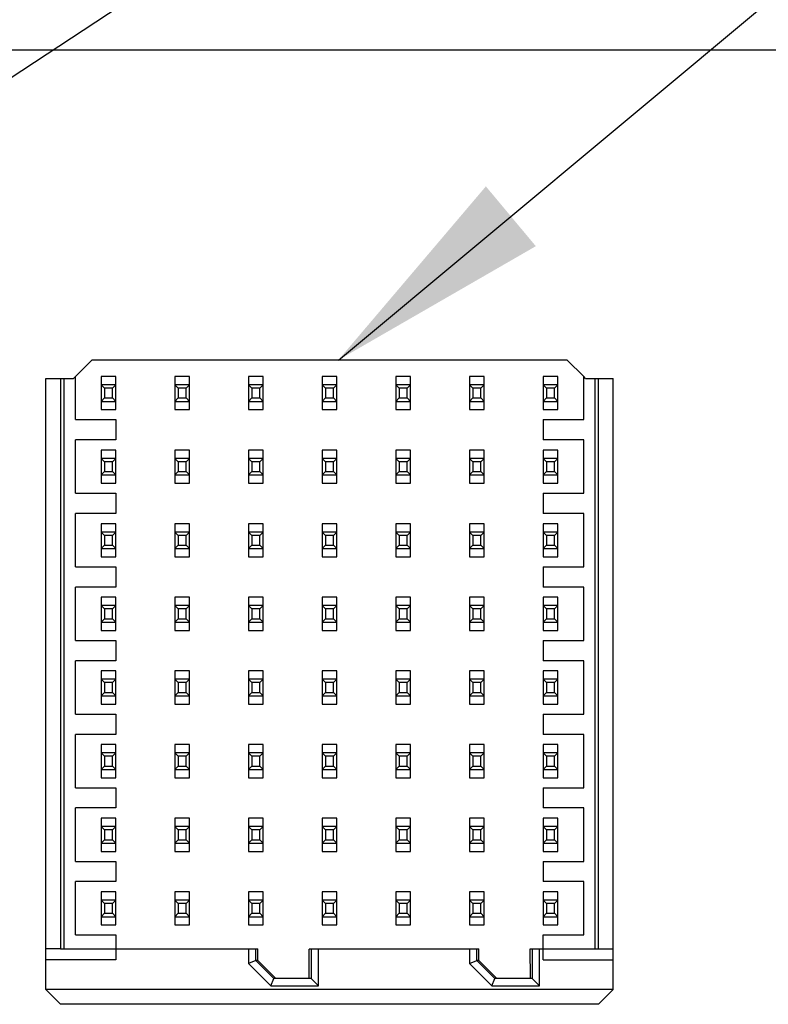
# Model space of a CAD drawing. Header units: inches. Extents: x 0 to 34, y 0 to 22.
# Tile 17 of 59: x 14.951 to 15.551, y 6.079 to 6.869. Entities that reach past the tile are written whole.
import ezdxf

# ---------------------------------------------------------------- set-up
doc = ezdxf.new("R2010")
doc.units = ezdxf.units.IN
doc.header["$LTSCALE"] = 1.87
doc.header["$MEASUREMENT"] = 0
doc.layers.get('0').update_dxf_attribs({"linetype": 'CONTINUOUS'})
doc.layers.add('COSMETIC', color=7, linetype='CONTINUOUS')
doc.layers.add('DETAIL', color=7, linetype='CONTINUOUS')
doc.styles.get("Standard").update_dxf_attribs({"font": 'txt', "width": 0.8})
doc.dimstyles.get("Standard").update_dxf_attribs({"dimtxt": 0.125, "dimasz": 0.18, "dimexe": 0.18, "dimexo": 0.0625, "dimgap": 0.09, "dimtad": 0, "dimtih": 1, "dimtoh": 1, "dimdec": 3, "dimzin": 4, "dimdsep": 46, "dimtxsty": 'STANDARD', "dimblk": '_FILLED', "dimblk1": '_FILLED', "dimblk2": '_FILLED', "dimcen": 0.09, "dimadec": 0, "dimazin": 0, "dimtol": 1, "dimtp": 0.01, "dimtm": 0.01, "dimtfac": 1, "dimtdec": 3, "dimtofl": 0, "dimtmove": 0, "dimatfit": 3, "dimldrblk": '_FILLED', "dimfxl": 1, "dimtolj": 1, "dimtzin": 4, "dimarcsym": 0})

# ---------------------------------------------------------------- blocks, each defined once
blk = doc.blocks.new('_FILLED')
at = {"color": 0, "linetype": 'BYBLOCK'}
blk.add_solid([(0, 0), (-1, 0.1736), (-1, -0.1736)], dxfattribs=at)

msp = doc.modelspace()

# ---------------------------------------------------------------- linework, layer by layer
at = {"color": 7, "linetype": 'CONTINUOUS'}
for p, q in [((15.00931, 6.59562), (14.99455, 6.58086)), ((15.39021, 6.59562), (15.00931, 6.59562)), ((15.40346, 6.58237), (15.39021, 6.59562)), ((14.9724, 6.09059), (14.9724, 6.58086)), ((14.9724, 6.58086), (14.99455, 6.58086)), ((14.98421, 6.58085), (14.98421, 6.12317)), ((14.98716, 6.12319), (14.98716, 6.58086)), ((14.99602, 6.54779), (14.99602, 6.58233)), ((15.01669, 6.58241), (15.01669, 6.55581)), ((15.0285, 6.58241), (15.01669, 6.58241)), ((15.0285, 6.55581), (15.0285, 6.58241)), ((15.07575, 6.58241), (15.07575, 6.55581)), ((15.08756, 6.58241), (15.07575, 6.58241)), ((15.08756, 6.55581), (15.08756, 6.58241)), ((15.1348, 6.58241), (15.1348, 6.55581)), ((15.14661, 6.58241), (15.1348, 6.58241)), ((15.14661, 6.55581), (15.14661, 6.58241)), ((15.19386, 6.58241), (15.19386, 6.55581)), ((15.20567, 6.58241), (15.19386, 6.58241)), ((15.20567, 6.55581), (15.20567, 6.58241)), ((15.25291, 6.58241), (15.25291, 6.55581)), ((15.26472, 6.58241), (15.25291, 6.58241)), ((15.26472, 6.55581), (15.26472, 6.58241)), ((15.31197, 6.58241), (15.31197, 6.55581)), ((15.32378, 6.58241), (15.31197, 6.58241)), ((15.32378, 6.55581), (15.32378, 6.58241)), ((15.37102, 6.58241), (15.37102, 6.55581)), ((15.38283, 6.58241), (15.37102, 6.58241)), ((15.38283, 6.55581), (15.38283, 6.58241)), ((15.4035, 6.54779), (15.4035, 6.58233)), ((15.40498, 6.58086), (15.4035, 6.58233)), ((15.40498, 6.58086), (15.42712, 6.58086)), ((15.41236, 6.58086), (15.41236, 6.12318)), ((15.41531, 6.12318), (15.41531, 6.58086)), ((15.42712, 6.09059), (15.42712, 6.58086)), ((15.01939, 6.57306), (15.01669, 6.57576)), ((15.0285, 6.57576), (15.01669, 6.57576)), ((15.01939, 6.57306), (15.01939, 6.56517)), ((15.02581, 6.57306), (15.01939, 6.57306)), ((15.0285, 6.57576), (15.02581, 6.57306)), ((15.02581, 6.56517), (15.02581, 6.57306)), ((15.07844, 6.57306), (15.07575, 6.57576)), ((15.08756, 6.57576), (15.07575, 6.57576)), ((15.07844, 6.57306), (15.07844, 6.56517)), ((15.08486, 6.57306), (15.07844, 6.57306)), ((15.08756, 6.57576), (15.08486, 6.57306)), ((15.08486, 6.56517), (15.08486, 6.57306)), ((15.1375, 6.57306), (15.1348, 6.57576)), ((15.14661, 6.57576), (15.1348, 6.57576)), ((15.1375, 6.57306), (15.1375, 6.56517)), ((15.14392, 6.57306), (15.1375, 6.57306)), ((15.14661, 6.57576), (15.14392, 6.57306)), ((15.14392, 6.56517), (15.14392, 6.57306)), ((15.19655, 6.57306), (15.19386, 6.57576)), ((15.20567, 6.57576), (15.19386, 6.57576)), ((15.19655, 6.57306), (15.19655, 6.56517)), ((15.20297, 6.57306), (15.19655, 6.57306)), ((15.20567, 6.57576), (15.20297, 6.57306)), ((15.20297, 6.56517), (15.20297, 6.57306)), ((15.25561, 6.57306), (15.25291, 6.57576)), ((15.26472, 6.57576), (15.25291, 6.57576)), ((15.25561, 6.57306), (15.25561, 6.56517)), ((15.26203, 6.57306), (15.25561, 6.57306)), ((15.26472, 6.57576), (15.26203, 6.57306)), ((15.26203, 6.56517), (15.26203, 6.57306)), ((15.31466, 6.57306), (15.31197, 6.57576)), ((15.32378, 6.57576), (15.31197, 6.57576)), ((15.31466, 6.57306), (15.31466, 6.56517)), ((15.32108, 6.57306), (15.31466, 6.57306)), ((15.32378, 6.57576), (15.32108, 6.57306)), ((15.32108, 6.56517), (15.32108, 6.57306)), ((15.37372, 6.57306), (15.37102, 6.57576)), ((15.38283, 6.57576), (15.37102, 6.57576)), ((15.37372, 6.57306), (15.37372, 6.56517)), ((15.38014, 6.57306), (15.37372, 6.57306)), ((15.38283, 6.57576), (15.38014, 6.57306)), ((15.38014, 6.56517), (15.38014, 6.57306)), ((15.01669, 6.56247), (15.01939, 6.56517)), ((15.01939, 6.56517), (15.02581, 6.56517)), ((15.02581, 6.56517), (15.0285, 6.56247)), ((15.07575, 6.56247), (15.07844, 6.56517)), ((15.07844, 6.56517), (15.08486, 6.56517)), ((15.08486, 6.56517), (15.08756, 6.56247)), ((15.1348, 6.56247), (15.1375, 6.56517)), ((15.1375, 6.56517), (15.14392, 6.56517)), ((15.14392, 6.56517), (15.14661, 6.56247)), ((15.19386, 6.56247), (15.19655, 6.56517)), ((15.19655, 6.56517), (15.20297, 6.56517)), ((15.20297, 6.56517), (15.20567, 6.56247)), ((15.25291, 6.56247), (15.25561, 6.56517)), ((15.25561, 6.56517), (15.26203, 6.56517)), ((15.26203, 6.56517), (15.26472, 6.56247)), ((15.31197, 6.56247), (15.31466, 6.56517)), ((15.31466, 6.56517), (15.32108, 6.56517)), ((15.32108, 6.56517), (15.32378, 6.56247)), ((15.37102, 6.56247), (15.37372, 6.56517)), ((15.37372, 6.56517), (15.38014, 6.56517)), ((15.38014, 6.56517), (15.38283, 6.56247)), ((15.01669, 6.56247), (15.0285, 6.56247)), ((15.01669, 6.55581), (15.0285, 6.55581)), ((15.07575, 6.56247), (15.08756, 6.56247)), ((15.07575, 6.55581), (15.08756, 6.55581)), ((15.1348, 6.56247), (15.14661, 6.56247)), ((15.1348, 6.55581), (15.14661, 6.55581)), ((15.19386, 6.56247), (15.20567, 6.56247)), ((15.19386, 6.55581), (15.20567, 6.55581)), ((15.25291, 6.56247), (15.26472, 6.56247)), ((15.25291, 6.55581), (15.26472, 6.55581)), ((15.31197, 6.56247), (15.32378, 6.56247)), ((15.31197, 6.55581), (15.32378, 6.55581)), ((15.37102, 6.56247), (15.38283, 6.56247)), ((15.37102, 6.55581), (15.38283, 6.55581)), ((14.99602, 6.54779), (15.0285, 6.54779)), ((15.0285, 6.54779), (15.0285, 6.53155)), ((15.37102, 6.54779), (15.37102, 6.53155)), ((15.37102, 6.54779), (15.4035, 6.54779)), ((14.99602, 6.48873), (14.99602, 6.53155)), ((15.0285, 6.53155), (14.99602, 6.53155)), ((15.4035, 6.53155), (15.37102, 6.53155)), ((15.4035, 6.48873), (15.4035, 6.53155)), ((15.01669, 6.52336), (15.01669, 6.49675)), ((15.0285, 6.52336), (15.01669, 6.52336)), ((15.01939, 6.514), (15.01669, 6.5167)), ((15.0285, 6.5167), (15.01669, 6.5167)), ((15.0285, 6.5167), (15.02581, 6.514)), ((15.0285, 6.49675), (15.0285, 6.52336)), ((15.07575, 6.52336), (15.07575, 6.49675)), ((15.08756, 6.52336), (15.07575, 6.52336)), ((15.07844, 6.514), (15.07575, 6.5167)), ((15.08756, 6.5167), (15.07575, 6.5167)), ((15.08756, 6.5167), (15.08486, 6.514)), ((15.08756, 6.49675), (15.08756, 6.52336)), ((15.1348, 6.52336), (15.1348, 6.49675)), ((15.14661, 6.52336), (15.1348, 6.52336)), ((15.1375, 6.514), (15.1348, 6.5167)), ((15.14661, 6.5167), (15.1348, 6.5167)), ((15.14661, 6.5167), (15.14392, 6.514)), ((15.14661, 6.49675), (15.14661, 6.52336)), ((15.19386, 6.52336), (15.19386, 6.49675)), ((15.20567, 6.52336), (15.19386, 6.52336)), ((15.19655, 6.514), (15.19386, 6.5167)), ((15.20567, 6.5167), (15.19386, 6.5167)), ((15.20567, 6.5167), (15.20297, 6.514)), ((15.20567, 6.49675), (15.20567, 6.52336)), ((15.25291, 6.52336), (15.25291, 6.49675)), ((15.26472, 6.52336), (15.25291, 6.52336)), ((15.25561, 6.514), (15.25291, 6.5167)), ((15.26472, 6.5167), (15.25291, 6.5167)), ((15.26472, 6.5167), (15.26203, 6.514)), ((15.26472, 6.49675), (15.26472, 6.52336)), ((15.31197, 6.52336), (15.31197, 6.49675)), ((15.32378, 6.52336), (15.31197, 6.52336)), ((15.31466, 6.514), (15.31197, 6.5167)), ((15.32378, 6.5167), (15.31197, 6.5167)), ((15.32378, 6.5167), (15.32108, 6.514)), ((15.32378, 6.49675), (15.32378, 6.52336)), ((15.37102, 6.52336), (15.37102, 6.49675)), ((15.38283, 6.52336), (15.37102, 6.52336)), ((15.37372, 6.514), (15.37102, 6.5167)), ((15.38283, 6.5167), (15.37102, 6.5167)), ((15.38283, 6.5167), (15.38014, 6.514)), ((15.38283, 6.49675), (15.38283, 6.52336)), ((15.01939, 6.514), (15.01939, 6.50611)), ((15.02581, 6.514), (15.01939, 6.514)), ((15.02581, 6.50611), (15.02581, 6.514)), ((15.07844, 6.514), (15.07844, 6.50611)), ((15.08486, 6.514), (15.07844, 6.514)), ((15.08486, 6.50611), (15.08486, 6.514)), ((15.1375, 6.514), (15.1375, 6.50611)), ((15.14392, 6.514), (15.1375, 6.514)), ((15.14392, 6.50611), (15.14392, 6.514)), ((15.19655, 6.514), (15.19655, 6.50611)), ((15.20297, 6.514), (15.19655, 6.514)), ((15.20297, 6.50611), (15.20297, 6.514)), ((15.25561, 6.514), (15.25561, 6.50611)), ((15.26203, 6.514), (15.25561, 6.514)), ((15.26203, 6.50611), (15.26203, 6.514)), ((15.31466, 6.514), (15.31466, 6.50611)), ((15.32108, 6.514), (15.31466, 6.514)), ((15.32108, 6.50611), (15.32108, 6.514)), ((15.37372, 6.514), (15.37372, 6.50611)), ((15.38014, 6.514), (15.37372, 6.514)), ((15.38014, 6.50611), (15.38014, 6.514)), ((15.01669, 6.50341), (15.01939, 6.50611)), ((15.01669, 6.50341), (15.0285, 6.50341)), ((15.01939, 6.50611), (15.02581, 6.50611)), ((15.02581, 6.50611), (15.0285, 6.50341)), ((15.07575, 6.50341), (15.07844, 6.50611)), ((15.07575, 6.50341), (15.08756, 6.50341)), ((15.07844, 6.50611), (15.08486, 6.50611)), ((15.08486, 6.50611), (15.08756, 6.50341)), ((15.1348, 6.50341), (15.1375, 6.50611)), ((15.1348, 6.50341), (15.14661, 6.50341)), ((15.1375, 6.50611), (15.14392, 6.50611)), ((15.14392, 6.50611), (15.14661, 6.50341)), ((15.19386, 6.50341), (15.19655, 6.50611)), ((15.19386, 6.50341), (15.20567, 6.50341)), ((15.19655, 6.50611), (15.20297, 6.50611)), ((15.20297, 6.50611), (15.20567, 6.50341)), ((15.25291, 6.50341), (15.25561, 6.50611)), ((15.25291, 6.50341), (15.26472, 6.50341)), ((15.25561, 6.50611), (15.26203, 6.50611)), ((15.26203, 6.50611), (15.26472, 6.50341)), ((15.31197, 6.50341), (15.31466, 6.50611)), ((15.31197, 6.50341), (15.32378, 6.50341)), ((15.31466, 6.50611), (15.32108, 6.50611)), ((15.32108, 6.50611), (15.32378, 6.50341)), ((15.37102, 6.50341), (15.37372, 6.50611)), ((15.37102, 6.50341), (15.38283, 6.50341)), ((15.37372, 6.50611), (15.38014, 6.50611)), ((15.38014, 6.50611), (15.38283, 6.50341)), ((15.01669, 6.49675), (15.0285, 6.49675)), ((15.07575, 6.49675), (15.08756, 6.49675)), ((15.1348, 6.49675), (15.14661, 6.49675)), ((15.19386, 6.49675), (15.20567, 6.49675)), ((15.25291, 6.49675), (15.26472, 6.49675)), ((15.31197, 6.49675), (15.32378, 6.49675)), ((15.37102, 6.49675), (15.38283, 6.49675)), ((14.99602, 6.48873), (15.0285, 6.48873)), ((15.0285, 6.48873), (15.0285, 6.47249)), ((15.37102, 6.48873), (15.37102, 6.47249)), ((15.37102, 6.48873), (15.4035, 6.48873)), ((14.99602, 6.42968), (14.99602, 6.47249)), ((15.0285, 6.47249), (14.99602, 6.47249)), ((15.4035, 6.47249), (15.37102, 6.47249)), ((15.4035, 6.42968), (15.4035, 6.47249)), ((15.01669, 6.4643), (15.01669, 6.4377)), ((15.0285, 6.4643), (15.01669, 6.4643)), ((15.0285, 6.4377), (15.0285, 6.4643)), ((15.07575, 6.4643), (15.07575, 6.4377)), ((15.08756, 6.4643), (15.07575, 6.4643)), ((15.08756, 6.4377), (15.08756, 6.4643)), ((15.1348, 6.4643), (15.1348, 6.4377)), ((15.14661, 6.4643), (15.1348, 6.4643)), ((15.14661, 6.4377), (15.14661, 6.4643)), ((15.19386, 6.4643), (15.19386, 6.4377)), ((15.20567, 6.4643), (15.19386, 6.4643)), ((15.20567, 6.4377), (15.20567, 6.4643)), ((15.25291, 6.4643), (15.25291, 6.4377)), ((15.26472, 6.4643), (15.25291, 6.4643)), ((15.26472, 6.4377), (15.26472, 6.4643)), ((15.31197, 6.4643), (15.31197, 6.4377)), ((15.32378, 6.4643), (15.31197, 6.4643)), ((15.32378, 6.4377), (15.32378, 6.4643)), ((15.37102, 6.4643), (15.37102, 6.4377)), ((15.38283, 6.4643), (15.37102, 6.4643)), ((15.38283, 6.4377), (15.38283, 6.4643)), ((15.01939, 6.45495), (15.01669, 6.45765)), ((15.0285, 6.45765), (15.01669, 6.45765)), ((15.01939, 6.45495), (15.01939, 6.44706)), ((15.02581, 6.45495), (15.01939, 6.45495)), ((15.0285, 6.45765), (15.02581, 6.45495)), ((15.02581, 6.44706), (15.02581, 6.45495)), ((15.07844, 6.45495), (15.07575, 6.45765)), ((15.08756, 6.45765), (15.07575, 6.45765)), ((15.07844, 6.45495), (15.07844, 6.44706)), ((15.08486, 6.45495), (15.07844, 6.45495)), ((15.08756, 6.45765), (15.08486, 6.45495)), ((15.08486, 6.44706), (15.08486, 6.45495)), ((15.1375, 6.45495), (15.1348, 6.45765)), ((15.14661, 6.45765), (15.1348, 6.45765)), ((15.1375, 6.45495), (15.1375, 6.44706)), ((15.14392, 6.45495), (15.1375, 6.45495)), ((15.14661, 6.45765), (15.14392, 6.45495)), ((15.14392, 6.44706), (15.14392, 6.45495)), ((15.19655, 6.45495), (15.19386, 6.45765)), ((15.20567, 6.45765), (15.19386, 6.45765)), ((15.19655, 6.45495), (15.19655, 6.44706)), ((15.20297, 6.45495), (15.19655, 6.45495)), ((15.20567, 6.45765), (15.20297, 6.45495)), ((15.20297, 6.44706), (15.20297, 6.45495)), ((15.25561, 6.45495), (15.25291, 6.45765)), ((15.26472, 6.45765), (15.25291, 6.45765)), ((15.25561, 6.45495), (15.25561, 6.44706)), ((15.26203, 6.45495), (15.25561, 6.45495)), ((15.26472, 6.45765), (15.26203, 6.45495)), ((15.26203, 6.44706), (15.26203, 6.45495)), ((15.31466, 6.45495), (15.31197, 6.45765)), ((15.32378, 6.45765), (15.31197, 6.45765)), ((15.31466, 6.45495), (15.31466, 6.44706)), ((15.32108, 6.45495), (15.31466, 6.45495)), ((15.32378, 6.45765), (15.32108, 6.45495)), ((15.32108, 6.44706), (15.32108, 6.45495)), ((15.37372, 6.45495), (15.37102, 6.45765)), ((15.38283, 6.45765), (15.37102, 6.45765)), ((15.37372, 6.45495), (15.37372, 6.44706)), ((15.38014, 6.45495), (15.37372, 6.45495)), ((15.38283, 6.45765), (15.38014, 6.45495)), ((15.38014, 6.44706), (15.38014, 6.45495)), ((15.01669, 6.44436), (15.01939, 6.44706)), ((15.01939, 6.44706), (15.02581, 6.44706)), ((15.02581, 6.44706), (15.0285, 6.44436)), ((15.07575, 6.44436), (15.07844, 6.44706)), ((15.07844, 6.44706), (15.08486, 6.44706)), ((15.08486, 6.44706), (15.08756, 6.44436)), ((15.1348, 6.44436), (15.1375, 6.44706)), ((15.1375, 6.44706), (15.14392, 6.44706)), ((15.14392, 6.44706), (15.14661, 6.44436)), ((15.19386, 6.44436), (15.19655, 6.44706)), ((15.19655, 6.44706), (15.20297, 6.44706)), ((15.20297, 6.44706), (15.20567, 6.44436)), ((15.25291, 6.44436), (15.25561, 6.44706)), ((15.25561, 6.44706), (15.26203, 6.44706)), ((15.26203, 6.44706), (15.26472, 6.44436)), ((15.31197, 6.44436), (15.31466, 6.44706)), ((15.31466, 6.44706), (15.32108, 6.44706)), ((15.32108, 6.44706), (15.32378, 6.44436)), ((15.37102, 6.44436), (15.37372, 6.44706)), ((15.37372, 6.44706), (15.38014, 6.44706)), ((15.38014, 6.44706), (15.38283, 6.44436)), ((15.01669, 6.44436), (15.0285, 6.44436)), ((15.01669, 6.4377), (15.0285, 6.4377)), ((15.07575, 6.44436), (15.08756, 6.44436)), ((15.07575, 6.4377), (15.08756, 6.4377)), ((15.1348, 6.44436), (15.14661, 6.44436)), ((15.1348, 6.4377), (15.14661, 6.4377)), ((15.19386, 6.44436), (15.20567, 6.44436)), ((15.19386, 6.4377), (15.20567, 6.4377)), ((15.25291, 6.44436), (15.26472, 6.44436)), ((15.25291, 6.4377), (15.26472, 6.4377)), ((15.31197, 6.44436), (15.32378, 6.44436)), ((15.31197, 6.4377), (15.32378, 6.4377)), ((15.37102, 6.44436), (15.38283, 6.44436)), ((15.37102, 6.4377), (15.38283, 6.4377)), ((14.99602, 6.42968), (15.0285, 6.42968)), ((15.0285, 6.42968), (15.0285, 6.41344)), ((15.37102, 6.42968), (15.37102, 6.41344)), ((15.37102, 6.42968), (15.4035, 6.42968)), ((14.99602, 6.37062), (14.99602, 6.41344)), ((15.0285, 6.41344), (14.99602, 6.41344)), ((15.4035, 6.41344), (15.37102, 6.41344)), ((15.4035, 6.37062), (15.4035, 6.41344)), ((15.01669, 6.40525), (15.01669, 6.37864)), ((15.0285, 6.40525), (15.01669, 6.40525)), ((15.01939, 6.39589), (15.01669, 6.39859)), ((15.0285, 6.39859), (15.01669, 6.39859)), ((15.0285, 6.39859), (15.02581, 6.39589)), ((15.0285, 6.37864), (15.0285, 6.40525)), ((15.07575, 6.40525), (15.07575, 6.37864)), ((15.08756, 6.40525), (15.07575, 6.40525)), ((15.07844, 6.39589), (15.07575, 6.39859)), ((15.08756, 6.39859), (15.07575, 6.39859)), ((15.08756, 6.39859), (15.08486, 6.39589)), ((15.08756, 6.37864), (15.08756, 6.40525)), ((15.1348, 6.40525), (15.1348, 6.37864)), ((15.14661, 6.40525), (15.1348, 6.40525)), ((15.1375, 6.39589), (15.1348, 6.39859)), ((15.14661, 6.39859), (15.1348, 6.39859)), ((15.14661, 6.39859), (15.14392, 6.39589)), ((15.14661, 6.37864), (15.14661, 6.40525)), ((15.19386, 6.40525), (15.19386, 6.37864)), ((15.20567, 6.40525), (15.19386, 6.40525)), ((15.19655, 6.39589), (15.19386, 6.39859)), ((15.20567, 6.39859), (15.19386, 6.39859)), ((15.20567, 6.39859), (15.20297, 6.39589)), ((15.20567, 6.37864), (15.20567, 6.40525)), ((15.25291, 6.40525), (15.25291, 6.37864)), ((15.26472, 6.40525), (15.25291, 6.40525)), ((15.25561, 6.39589), (15.25291, 6.39859)), ((15.26472, 6.39859), (15.25291, 6.39859)), ((15.26472, 6.39859), (15.26203, 6.39589)), ((15.26472, 6.37864), (15.26472, 6.40525)), ((15.31197, 6.40525), (15.31197, 6.37864)), ((15.32378, 6.40525), (15.31197, 6.40525)), ((15.31466, 6.39589), (15.31197, 6.39859)), ((15.32378, 6.39859), (15.31197, 6.39859)), ((15.32378, 6.39859), (15.32108, 6.39589)), ((15.32378, 6.37864), (15.32378, 6.40525)), ((15.37102, 6.40525), (15.37102, 6.37864)), ((15.38283, 6.40525), (15.37102, 6.40525)), ((15.37372, 6.39589), (15.37102, 6.39859)), ((15.38283, 6.39859), (15.37102, 6.39859)), ((15.38283, 6.39859), (15.38014, 6.39589)), ((15.38283, 6.37864), (15.38283, 6.40525)), ((15.01939, 6.39589), (15.01939, 6.388)), ((15.02581, 6.39589), (15.01939, 6.39589)), ((15.02581, 6.388), (15.02581, 6.39589)), ((15.07844, 6.39589), (15.07844, 6.388)), ((15.08486, 6.39589), (15.07844, 6.39589)), ((15.08486, 6.388), (15.08486, 6.39589)), ((15.1375, 6.39589), (15.1375, 6.388)), ((15.14392, 6.39589), (15.1375, 6.39589)), ((15.14392, 6.388), (15.14392, 6.39589)), ((15.19655, 6.39589), (15.19655, 6.388)), ((15.20297, 6.39589), (15.19655, 6.39589)), ((15.20297, 6.388), (15.20297, 6.39589)), ((15.25561, 6.39589), (15.25561, 6.388)), ((15.26203, 6.39589), (15.25561, 6.39589)), ((15.26203, 6.388), (15.26203, 6.39589)), ((15.31466, 6.39589), (15.31466, 6.388)), ((15.32108, 6.39589), (15.31466, 6.39589)), ((15.32108, 6.388), (15.32108, 6.39589)), ((15.37372, 6.39589), (15.37372, 6.388)), ((15.38014, 6.39589), (15.37372, 6.39589)), ((15.38014, 6.388), (15.38014, 6.39589)), ((15.01669, 6.3853), (15.01939, 6.388)), ((15.01669, 6.3853), (15.0285, 6.3853)), ((15.01939, 6.388), (15.02581, 6.388)), ((15.02581, 6.388), (15.0285, 6.3853)), ((15.07575, 6.3853), (15.07844, 6.388)), ((15.07575, 6.3853), (15.08756, 6.3853)), ((15.07844, 6.388), (15.08486, 6.388)), ((15.08486, 6.388), (15.08756, 6.3853)), ((15.1348, 6.3853), (15.1375, 6.388)), ((15.1348, 6.3853), (15.14661, 6.3853)), ((15.1375, 6.388), (15.14392, 6.388)), ((15.14392, 6.388), (15.14661, 6.3853)), ((15.19386, 6.3853), (15.19655, 6.388)), ((15.19386, 6.3853), (15.20567, 6.3853)), ((15.19655, 6.388), (15.20297, 6.388)), ((15.20297, 6.388), (15.20567, 6.3853)), ((15.25291, 6.3853), (15.25561, 6.388)), ((15.25291, 6.3853), (15.26472, 6.3853)), ((15.25561, 6.388), (15.26203, 6.388)), ((15.26203, 6.388), (15.26472, 6.3853)), ((15.31197, 6.3853), (15.31466, 6.388)), ((15.31197, 6.3853), (15.32378, 6.3853)), ((15.31466, 6.388), (15.32108, 6.388)), ((15.32108, 6.388), (15.32378, 6.3853)), ((15.37102, 6.3853), (15.37372, 6.388)), ((15.37102, 6.3853), (15.38283, 6.3853)), ((15.37372, 6.388), (15.38014, 6.388)), ((15.38014, 6.388), (15.38283, 6.3853)), ((15.01669, 6.37864), (15.0285, 6.37864)), ((15.07575, 6.37864), (15.08756, 6.37864)), ((15.1348, 6.37864), (15.14661, 6.37864)), ((15.19386, 6.37864), (15.20567, 6.37864)), ((15.25291, 6.37864), (15.26472, 6.37864)), ((15.31197, 6.37864), (15.32378, 6.37864)), ((15.37102, 6.37864), (15.38283, 6.37864)), ((14.99602, 6.37062), (15.0285, 6.37062)), ((15.0285, 6.37062), (15.0285, 6.35438)), ((15.37102, 6.37062), (15.37102, 6.35438)), ((15.37102, 6.37062), (15.4035, 6.37062)), ((14.99602, 6.31157), (14.99602, 6.35438)), ((15.0285, 6.35438), (14.99602, 6.35438)), ((15.4035, 6.35438), (15.37102, 6.35438)), ((15.4035, 6.31157), (15.4035, 6.35438)), ((15.01669, 6.34619), (15.01669, 6.31959)), ((15.0285, 6.34619), (15.01669, 6.34619)), ((15.0285, 6.31959), (15.0285, 6.34619)), ((15.07575, 6.34619), (15.07575, 6.31959)), ((15.08756, 6.34619), (15.07575, 6.34619)), ((15.08756, 6.31959), (15.08756, 6.34619)), ((15.1348, 6.34619), (15.1348, 6.31959)), ((15.14661, 6.34619), (15.1348, 6.34619)), ((15.14661, 6.31959), (15.14661, 6.34619)), ((15.19386, 6.34619), (15.19386, 6.31959)), ((15.20567, 6.34619), (15.19386, 6.34619)), ((15.20567, 6.31959), (15.20567, 6.34619)), ((15.25291, 6.34619), (15.25291, 6.31959)), ((15.26472, 6.34619), (15.25291, 6.34619)), ((15.26472, 6.31959), (15.26472, 6.34619)), ((15.31197, 6.34619), (15.31197, 6.31959)), ((15.32378, 6.34619), (15.31197, 6.34619)), ((15.32378, 6.31959), (15.32378, 6.34619)), ((15.37102, 6.34619), (15.37102, 6.31959)), ((15.38283, 6.34619), (15.37102, 6.34619)), ((15.38283, 6.31959), (15.38283, 6.34619)), ((15.01939, 6.33684), (15.01669, 6.33953)), ((15.0285, 6.33953), (15.01669, 6.33953)), ((15.01939, 6.33684), (15.01939, 6.32894)), ((15.02581, 6.33684), (15.01939, 6.33684)), ((15.0285, 6.33953), (15.02581, 6.33684)), ((15.02581, 6.32894), (15.02581, 6.33684)), ((15.07844, 6.33684), (15.07575, 6.33953)), ((15.08756, 6.33953), (15.07575, 6.33953)), ((15.07844, 6.33684), (15.07844, 6.32894)), ((15.08486, 6.33684), (15.07844, 6.33684)), ((15.08756, 6.33953), (15.08486, 6.33684)), ((15.08486, 6.32894), (15.08486, 6.33684)), ((15.1375, 6.33684), (15.1348, 6.33953)), ((15.14661, 6.33953), (15.1348, 6.33953)), ((15.1375, 6.33684), (15.1375, 6.32894)), ((15.14392, 6.33684), (15.1375, 6.33684)), ((15.14661, 6.33953), (15.14392, 6.33684)), ((15.14392, 6.32894), (15.14392, 6.33684)), ((15.19655, 6.33684), (15.19386, 6.33953)), ((15.20567, 6.33953), (15.19386, 6.33953)), ((15.19655, 6.33684), (15.19655, 6.32894)), ((15.20297, 6.33684), (15.19655, 6.33684)), ((15.20567, 6.33953), (15.20297, 6.33684)), ((15.20297, 6.32894), (15.20297, 6.33684)), ((15.25561, 6.33684), (15.25291, 6.33953)), ((15.26472, 6.33953), (15.25291, 6.33953)), ((15.25561, 6.33684), (15.25561, 6.32894)), ((15.26203, 6.33684), (15.25561, 6.33684)), ((15.26472, 6.33953), (15.26203, 6.33684)), ((15.26203, 6.32894), (15.26203, 6.33684)), ((15.31466, 6.33684), (15.31197, 6.33953)), ((15.32378, 6.33953), (15.31197, 6.33953)), ((15.31466, 6.33684), (15.31466, 6.32894)), ((15.32108, 6.33684), (15.31466, 6.33684)), ((15.32378, 6.33953), (15.32108, 6.33684)), ((15.32108, 6.32894), (15.32108, 6.33684)), ((15.37372, 6.33684), (15.37102, 6.33953)), ((15.38283, 6.33953), (15.37102, 6.33953)), ((15.37372, 6.33684), (15.37372, 6.32894)), ((15.38014, 6.33684), (15.37372, 6.33684)), ((15.38283, 6.33953), (15.38014, 6.33684)), ((15.38014, 6.32894), (15.38014, 6.33684)), ((15.01669, 6.32625), (15.01939, 6.32894)), ((15.01939, 6.32894), (15.02581, 6.32894)), ((15.02581, 6.32894), (15.0285, 6.32625)), ((15.07575, 6.32625), (15.07844, 6.32894)), ((15.07844, 6.32894), (15.08486, 6.32894)), ((15.08486, 6.32894), (15.08756, 6.32625)), ((15.1348, 6.32625), (15.1375, 6.32894)), ((15.1375, 6.32894), (15.14392, 6.32894)), ((15.14392, 6.32894), (15.14661, 6.32625)), ((15.19386, 6.32625), (15.19655, 6.32894)), ((15.19655, 6.32894), (15.20297, 6.32894)), ((15.20297, 6.32894), (15.20567, 6.32625)), ((15.25291, 6.32625), (15.25561, 6.32894)), ((15.25561, 6.32894), (15.26203, 6.32894)), ((15.26203, 6.32894), (15.26472, 6.32625)), ((15.31197, 6.32625), (15.31466, 6.32894)), ((15.31466, 6.32894), (15.32108, 6.32894)), ((15.32108, 6.32894), (15.32378, 6.32625)), ((15.37102, 6.32625), (15.37372, 6.32894)), ((15.37372, 6.32894), (15.38014, 6.32894)), ((15.38014, 6.32894), (15.38283, 6.32625)), ((15.01669, 6.32625), (15.0285, 6.32625)), ((15.01669, 6.31959), (15.0285, 6.31959)), ((15.07575, 6.32625), (15.08756, 6.32625)), ((15.07575, 6.31959), (15.08756, 6.31959)), ((15.1348, 6.32625), (15.14661, 6.32625)), ((15.1348, 6.31959), (15.14661, 6.31959)), ((15.19386, 6.32625), (15.20567, 6.32625)), ((15.19386, 6.31959), (15.20567, 6.31959)), ((15.25291, 6.32625), (15.26472, 6.32625)), ((15.25291, 6.31959), (15.26472, 6.31959)), ((15.31197, 6.32625), (15.32378, 6.32625)), ((15.31197, 6.31959), (15.32378, 6.31959)), ((15.37102, 6.32625), (15.38283, 6.32625)), ((15.37102, 6.31959), (15.38283, 6.31959)), ((14.99602, 6.31157), (15.0285, 6.31157)), ((15.0285, 6.31157), (15.0285, 6.29533)), ((15.37102, 6.31157), (15.37102, 6.29533)), ((15.37102, 6.31157), (15.4035, 6.31157)), ((14.99602, 6.25251), (14.99602, 6.29533)), ((15.0285, 6.29533), (14.99602, 6.29533)), ((15.4035, 6.29533), (15.37102, 6.29533)), ((15.4035, 6.25251), (15.4035, 6.29533)), ((15.01669, 6.28714), (15.01669, 6.26053)), ((15.0285, 6.28714), (15.01669, 6.28714)), ((15.0285, 6.26053), (15.0285, 6.28714)), ((15.07575, 6.28714), (15.07575, 6.26053)), ((15.08756, 6.28714), (15.07575, 6.28714)), ((15.08756, 6.26053), (15.08756, 6.28714)), ((15.1348, 6.28714), (15.1348, 6.26053)), ((15.14661, 6.28714), (15.1348, 6.28714)), ((15.14661, 6.26053), (15.14661, 6.28714)), ((15.19386, 6.28714), (15.19386, 6.26053)), ((15.20567, 6.28714), (15.19386, 6.28714)), ((15.20567, 6.26053), (15.20567, 6.28714)), ((15.25291, 6.28714), (15.25291, 6.26053)), ((15.26472, 6.28714), (15.25291, 6.28714)), ((15.26472, 6.26053), (15.26472, 6.28714)), ((15.31197, 6.28714), (15.31197, 6.26053)), ((15.32378, 6.28714), (15.31197, 6.28714)), ((15.32378, 6.26053), (15.32378, 6.28714)), ((15.37102, 6.28714), (15.37102, 6.26053)), ((15.38283, 6.28714), (15.37102, 6.28714)), ((15.38283, 6.26053), (15.38283, 6.28714)), ((15.01939, 6.27778), (15.01669, 6.28048)), ((15.0285, 6.28048), (15.01669, 6.28048)), ((15.0285, 6.28048), (15.02581, 6.27778)), ((15.07844, 6.27778), (15.07575, 6.28048)), ((15.08756, 6.28048), (15.07575, 6.28048)), ((15.08756, 6.28048), (15.08486, 6.27778)), ((15.1375, 6.27778), (15.1348, 6.28048)), ((15.14661, 6.28048), (15.1348, 6.28048)), ((15.14661, 6.28048), (15.14392, 6.27778)), ((15.19655, 6.27778), (15.19386, 6.28048)), ((15.20567, 6.28048), (15.19386, 6.28048)), ((15.20567, 6.28048), (15.20297, 6.27778)), ((15.25561, 6.27778), (15.25291, 6.28048)), ((15.26472, 6.28048), (15.25291, 6.28048)), ((15.26472, 6.28048), (15.26203, 6.27778)), ((15.31466, 6.27778), (15.31197, 6.28048)), ((15.32378, 6.28048), (15.31197, 6.28048)), ((15.32378, 6.28048), (15.32108, 6.27778)), ((15.37372, 6.27778), (15.37102, 6.28048)), ((15.38283, 6.28048), (15.37102, 6.28048)), ((15.38283, 6.28048), (15.38014, 6.27778)), ((15.01939, 6.27778), (15.01939, 6.26989)), ((15.02581, 6.27778), (15.01939, 6.27778)), ((15.02581, 6.26989), (15.02581, 6.27778)), ((15.07844, 6.27778), (15.07844, 6.26989)), ((15.08486, 6.27778), (15.07844, 6.27778)), ((15.08486, 6.26989), (15.08486, 6.27778)), ((15.1375, 6.27778), (15.1375, 6.26989)), ((15.14392, 6.27778), (15.1375, 6.27778)), ((15.14392, 6.26989), (15.14392, 6.27778)), ((15.19655, 6.27778), (15.19655, 6.26989)), ((15.20297, 6.27778), (15.19655, 6.27778)), ((15.20297, 6.26989), (15.20297, 6.27778)), ((15.25561, 6.27778), (15.25561, 6.26989)), ((15.26203, 6.27778), (15.25561, 6.27778)), ((15.26203, 6.26989), (15.26203, 6.27778)), ((15.31466, 6.27778), (15.31466, 6.26989)), ((15.32108, 6.27778), (15.31466, 6.27778)), ((15.32108, 6.26989), (15.32108, 6.27778)), ((15.37372, 6.27778), (15.37372, 6.26989)), ((15.38014, 6.27778), (15.37372, 6.27778)), ((15.38014, 6.26989), (15.38014, 6.27778)), ((15.01669, 6.26719), (15.01939, 6.26989)), ((15.01669, 6.26719), (15.0285, 6.26719)), ((15.01939, 6.26989), (15.02581, 6.26989)), ((15.02581, 6.26989), (15.0285, 6.26719)), ((15.07575, 6.26719), (15.07844, 6.26989)), ((15.07575, 6.26719), (15.08756, 6.26719)), ((15.07844, 6.26989), (15.08486, 6.26989)), ((15.08486, 6.26989), (15.08756, 6.26719)), ((15.1348, 6.26719), (15.1375, 6.26989)), ((15.1348, 6.26719), (15.14661, 6.26719)), ((15.1375, 6.26989), (15.14392, 6.26989)), ((15.14392, 6.26989), (15.14661, 6.26719)), ((15.19386, 6.26719), (15.19655, 6.26989)), ((15.19386, 6.26719), (15.20567, 6.26719)), ((15.19655, 6.26989), (15.20297, 6.26989)), ((15.20297, 6.26989), (15.20567, 6.26719)), ((15.25291, 6.26719), (15.25561, 6.26989)), ((15.25291, 6.26719), (15.26472, 6.26719)), ((15.25561, 6.26989), (15.26203, 6.26989)), ((15.26203, 6.26989), (15.26472, 6.26719)), ((15.31197, 6.26719), (15.31466, 6.26989)), ((15.31197, 6.26719), (15.32378, 6.26719)), ((15.31466, 6.26989), (15.32108, 6.26989)), ((15.32108, 6.26989), (15.32378, 6.26719)), ((15.37102, 6.26719), (15.37372, 6.26989)), ((15.37102, 6.26719), (15.38283, 6.26719)), ((15.37372, 6.26989), (15.38014, 6.26989)), ((15.38014, 6.26989), (15.38283, 6.26719)), ((15.01669, 6.26053), (15.0285, 6.26053)), ((15.07575, 6.26053), (15.08756, 6.26053)), ((15.1348, 6.26053), (15.14661, 6.26053)), ((15.19386, 6.26053), (15.20567, 6.26053)), ((15.25291, 6.26053), (15.26472, 6.26053)), ((15.31197, 6.26053), (15.32378, 6.26053)), ((15.37102, 6.26053), (15.38283, 6.26053)), ((14.99602, 6.25251), (15.0285, 6.25251)), ((15.0285, 6.25251), (15.0285, 6.23627)), ((15.37102, 6.25251), (15.37102, 6.23627)), ((15.37102, 6.25251), (15.4035, 6.25251)), ((14.99602, 6.19345), (14.99602, 6.23627)), ((15.0285, 6.23627), (14.99602, 6.23627)), ((15.4035, 6.23627), (15.37102, 6.23627)), ((15.4035, 6.19345), (15.4035, 6.23627)), ((15.01669, 6.22808), (15.01669, 6.20148)), ((15.0285, 6.22808), (15.01669, 6.22808)), ((15.0285, 6.20148), (15.0285, 6.22808)), ((15.07575, 6.22808), (15.07575, 6.20148)), ((15.08756, 6.22808), (15.07575, 6.22808)), ((15.08756, 6.20148), (15.08756, 6.22808)), ((15.1348, 6.22808), (15.1348, 6.20148)), ((15.14661, 6.22808), (15.1348, 6.22808)), ((15.14661, 6.20148), (15.14661, 6.22808)), ((15.19386, 6.22808), (15.19386, 6.20148)), ((15.20567, 6.22808), (15.19386, 6.22808)), ((15.20567, 6.20148), (15.20567, 6.22808)), ((15.25291, 6.22808), (15.25291, 6.20148)), ((15.26472, 6.22808), (15.25291, 6.22808)), ((15.26472, 6.20148), (15.26472, 6.22808)), ((15.31197, 6.22808), (15.31197, 6.20148)), ((15.32378, 6.22808), (15.31197, 6.22808)), ((15.32378, 6.20148), (15.32378, 6.22808)), ((15.37102, 6.22808), (15.37102, 6.20148)), ((15.38283, 6.22808), (15.37102, 6.22808)), ((15.38283, 6.20148), (15.38283, 6.22808)), ((15.01939, 6.21873), (15.01669, 6.22142)), ((15.0285, 6.22142), (15.01669, 6.22142)), ((15.01939, 6.21873), (15.01939, 6.21083)), ((15.02581, 6.21873), (15.01939, 6.21873)), ((15.0285, 6.22142), (15.02581, 6.21873)), ((15.02581, 6.21083), (15.02581, 6.21873)), ((15.07844, 6.21873), (15.07575, 6.22142)), ((15.08756, 6.22142), (15.07575, 6.22142)), ((15.07844, 6.21873), (15.07844, 6.21083)), ((15.08486, 6.21873), (15.07844, 6.21873)), ((15.08756, 6.22142), (15.08486, 6.21873)), ((15.08486, 6.21083), (15.08486, 6.21873)), ((15.1375, 6.21873), (15.1348, 6.22142)), ((15.14661, 6.22142), (15.1348, 6.22142)), ((15.1375, 6.21873), (15.1375, 6.21083)), ((15.14392, 6.21873), (15.1375, 6.21873)), ((15.14661, 6.22142), (15.14392, 6.21873)), ((15.14392, 6.21083), (15.14392, 6.21873)), ((15.19655, 6.21873), (15.19386, 6.22142)), ((15.20567, 6.22142), (15.19386, 6.22142)), ((15.19655, 6.21873), (15.19655, 6.21083)), ((15.20297, 6.21873), (15.19655, 6.21873)), ((15.20567, 6.22142), (15.20297, 6.21873)), ((15.20297, 6.21083), (15.20297, 6.21873)), ((15.25561, 6.21873), (15.25291, 6.22142)), ((15.26472, 6.22142), (15.25291, 6.22142)), ((15.25561, 6.21873), (15.25561, 6.21083)), ((15.26203, 6.21873), (15.25561, 6.21873)), ((15.26472, 6.22142), (15.26203, 6.21873)), ((15.26203, 6.21083), (15.26203, 6.21873)), ((15.31466, 6.21873), (15.31197, 6.22142)), ((15.32378, 6.22142), (15.31197, 6.22142)), ((15.31466, 6.21873), (15.31466, 6.21083)), ((15.32108, 6.21873), (15.31466, 6.21873)), ((15.32378, 6.22142), (15.32108, 6.21873)), ((15.32108, 6.21083), (15.32108, 6.21873)), ((15.37372, 6.21873), (15.37102, 6.22142)), ((15.38283, 6.22142), (15.37102, 6.22142)), ((15.37372, 6.21873), (15.37372, 6.21083)), ((15.38014, 6.21873), (15.37372, 6.21873)), ((15.38283, 6.22142), (15.38014, 6.21873)), ((15.38014, 6.21083), (15.38014, 6.21873)), ((15.01669, 6.20814), (15.01939, 6.21083)), ((15.01669, 6.20814), (15.0285, 6.20814)), ((15.01939, 6.21083), (15.02581, 6.21083)), ((15.02581, 6.21083), (15.0285, 6.20814)), ((15.07575, 6.20814), (15.07844, 6.21083)), ((15.07575, 6.20814), (15.08756, 6.20814)), ((15.07844, 6.21083), (15.08486, 6.21083)), ((15.08486, 6.21083), (15.08756, 6.20814)), ((15.1348, 6.20814), (15.1375, 6.21083)), ((15.1348, 6.20814), (15.14661, 6.20814)), ((15.1375, 6.21083), (15.14392, 6.21083)), ((15.14392, 6.21083), (15.14661, 6.20814)), ((15.19386, 6.20814), (15.19655, 6.21083)), ((15.19386, 6.20814), (15.20567, 6.20814)), ((15.19655, 6.21083), (15.20297, 6.21083)), ((15.20297, 6.21083), (15.20567, 6.20814)), ((15.25291, 6.20814), (15.25561, 6.21083)), ((15.25291, 6.20814), (15.26472, 6.20814)), ((15.25561, 6.21083), (15.26203, 6.21083)), ((15.26203, 6.21083), (15.26472, 6.20814)), ((15.31197, 6.20814), (15.31466, 6.21083)), ((15.31197, 6.20814), (15.32378, 6.20814)), ((15.31466, 6.21083), (15.32108, 6.21083)), ((15.32108, 6.21083), (15.32378, 6.20814)), ((15.37102, 6.20814), (15.37372, 6.21083)), ((15.37102, 6.20814), (15.38283, 6.20814)), ((15.37372, 6.21083), (15.38014, 6.21083)), ((15.38014, 6.21083), (15.38283, 6.20814)), ((15.01669, 6.20148), (15.0285, 6.20148)), ((15.07575, 6.20148), (15.08756, 6.20148)), ((15.1348, 6.20148), (15.14661, 6.20148)), ((15.19386, 6.20148), (15.20567, 6.20148)), ((15.25291, 6.20148), (15.26472, 6.20148)), ((15.31197, 6.20148), (15.32378, 6.20148)), ((15.37102, 6.20148), (15.38283, 6.20148)), ((14.99602, 6.19345), (15.0285, 6.19345)), ((15.0285, 6.19345), (15.0285, 6.17721)), ((15.37102, 6.19345), (15.37102, 6.17721)), ((15.37102, 6.19345), (15.4035, 6.19345)), ((14.99602, 6.1344), (14.99602, 6.17721)), ((15.0285, 6.17721), (14.99602, 6.17721)), ((15.4035, 6.17721), (15.37102, 6.17721)), ((15.4035, 6.1344), (15.4035, 6.17721)), ((15.01669, 6.16903), (15.01669, 6.14242)), ((15.0285, 6.16903), (15.01669, 6.16903)), ((15.0285, 6.14242), (15.0285, 6.16903)), ((15.07575, 6.16903), (15.07575, 6.14242)), ((15.08756, 6.16903), (15.07575, 6.16903)), ((15.08756, 6.14242), (15.08756, 6.16903)), ((15.1348, 6.16903), (15.1348, 6.14242)), ((15.14661, 6.16903), (15.1348, 6.16903)), ((15.14661, 6.14242), (15.14661, 6.16903)), ((15.19386, 6.16903), (15.19386, 6.14242)), ((15.20567, 6.16903), (15.19386, 6.16903)), ((15.20567, 6.14242), (15.20567, 6.16903)), ((15.25291, 6.16903), (15.25291, 6.14242)), ((15.26472, 6.16903), (15.25291, 6.16903)), ((15.26472, 6.14242), (15.26472, 6.16903)), ((15.31197, 6.16903), (15.31197, 6.14242)), ((15.32378, 6.16903), (15.31197, 6.16903)), ((15.32378, 6.14242), (15.32378, 6.16903)), ((15.37102, 6.16903), (15.37102, 6.14242)), ((15.38283, 6.16903), (15.37102, 6.16903)), ((15.38283, 6.14242), (15.38283, 6.16903)), ((15.01939, 6.15967), (15.01669, 6.16237)), ((15.0285, 6.16237), (15.01669, 6.16237)), ((15.0285, 6.16237), (15.02581, 6.15967)), ((15.07844, 6.15967), (15.07575, 6.16237)), ((15.08756, 6.16237), (15.07575, 6.16237)), ((15.08756, 6.16237), (15.08486, 6.15967)), ((15.1375, 6.15967), (15.1348, 6.16237)), ((15.14661, 6.16237), (15.1348, 6.16237)), ((15.14661, 6.16237), (15.14392, 6.15967)), ((15.19655, 6.15967), (15.19386, 6.16237)), ((15.20567, 6.16237), (15.19386, 6.16237)), ((15.20567, 6.16237), (15.20297, 6.15967)), ((15.25561, 6.15967), (15.25291, 6.16237)), ((15.26472, 6.16237), (15.25291, 6.16237)), ((15.26472, 6.16237), (15.26203, 6.15967)), ((15.31466, 6.15967), (15.31197, 6.16237)), ((15.32378, 6.16237), (15.31197, 6.16237)), ((15.32378, 6.16237), (15.32108, 6.15967)), ((15.37372, 6.15967), (15.37102, 6.16237)), ((15.38283, 6.16237), (15.37102, 6.16237)), ((15.38283, 6.16237), (15.38014, 6.15967)), ((15.01939, 6.15967), (15.01939, 6.15178)), ((15.02581, 6.15967), (15.01939, 6.15967)), ((15.02581, 6.15178), (15.02581, 6.15967)), ((15.07844, 6.15967), (15.07844, 6.15178)), ((15.08486, 6.15967), (15.07844, 6.15967)), ((15.08486, 6.15178), (15.08486, 6.15967)), ((15.1375, 6.15967), (15.1375, 6.15178)), ((15.14392, 6.15967), (15.1375, 6.15967)), ((15.14392, 6.15178), (15.14392, 6.15967)), ((15.19655, 6.15967), (15.19655, 6.15178)), ((15.20297, 6.15967), (15.19655, 6.15967)), ((15.20297, 6.15178), (15.20297, 6.15967)), ((15.25561, 6.15967), (15.25561, 6.15178)), ((15.26203, 6.15967), (15.25561, 6.15967)), ((15.26203, 6.15178), (15.26203, 6.15967)), ((15.31466, 6.15967), (15.31466, 6.15178)), ((15.32108, 6.15967), (15.31466, 6.15967)), ((15.32108, 6.15178), (15.32108, 6.15967)), ((15.37372, 6.15967), (15.37372, 6.15178)), ((15.38014, 6.15967), (15.37372, 6.15967)), ((15.38014, 6.15178), (15.38014, 6.15967)), ((15.01669, 6.14908), (15.01939, 6.15178)), ((15.01669, 6.14908), (15.0285, 6.14908)), ((15.01939, 6.15178), (15.02581, 6.15178)), ((15.02581, 6.15178), (15.0285, 6.14908)), ((15.07575, 6.14908), (15.07844, 6.15178)), ((15.07575, 6.14908), (15.08756, 6.14908)), ((15.07844, 6.15178), (15.08486, 6.15178)), ((15.08486, 6.15178), (15.08756, 6.14908)), ((15.1348, 6.14908), (15.1375, 6.15178)), ((15.1348, 6.14908), (15.14661, 6.14908)), ((15.1375, 6.15178), (15.14392, 6.15178)), ((15.14392, 6.15178), (15.14661, 6.14908)), ((15.19386, 6.14908), (15.19655, 6.15178)), ((15.19386, 6.14908), (15.20567, 6.14908)), ((15.19655, 6.15178), (15.20297, 6.15178)), ((15.20297, 6.15178), (15.20567, 6.14908)), ((15.25291, 6.14908), (15.25561, 6.15178)), ((15.25291, 6.14908), (15.26472, 6.14908)), ((15.25561, 6.15178), (15.26203, 6.15178)), ((15.26203, 6.15178), (15.26472, 6.14908)), ((15.31197, 6.14908), (15.31466, 6.15178)), ((15.31197, 6.14908), (15.32378, 6.14908)), ((15.31466, 6.15178), (15.32108, 6.15178)), ((15.32108, 6.15178), (15.32378, 6.14908)), ((15.37102, 6.14908), (15.37372, 6.15178)), ((15.37102, 6.14908), (15.38283, 6.14908)), ((15.37372, 6.15178), (15.38014, 6.15178)), ((15.38014, 6.15178), (15.38283, 6.14908)), ((15.01669, 6.14242), (15.0285, 6.14242)), ((15.07575, 6.14242), (15.08756, 6.14242)), ((15.1348, 6.14242), (15.14661, 6.14242)), ((15.19386, 6.14242), (15.20567, 6.14242)), ((15.25291, 6.14242), (15.26472, 6.14242)), ((15.31197, 6.14242), (15.32378, 6.14242)), ((15.37102, 6.14242), (15.38283, 6.14242)), ((14.99602, 6.1344), (15.0285, 6.1344)), ((15.0285, 6.1344), (15.0285, 6.11435)), ((15.37102, 6.11435), (15.37102, 6.1344)), ((15.37102, 6.1344), (15.4035, 6.1344)), ((14.98421, 6.12318), (14.9724, 6.12318)), ((14.98421, 6.12317), (14.98716, 6.12319)), ((14.98716, 6.12318), (15.14218, 6.12318)), ((15.13485, 6.12318), (15.13485, 6.11154)), ((15.14079, 6.11399), (15.14078, 6.12318)), ((15.14218, 6.11397), (15.14218, 6.12318)), ((15.18355, 6.09959), (15.1835, 6.12314)), ((15.18352, 6.12318), (15.31935, 6.12318)), ((15.18493, 6.12318), (15.18492, 6.09958)), ((15.19086, 6.09367), (15.19087, 6.12318)), ((15.31201, 6.12318), (15.31202, 6.11154)), ((15.31795, 6.11399), (15.31795, 6.12318)), ((15.31935, 6.11397), (15.31935, 6.12318)), ((15.36071, 6.09959), (15.36066, 6.12317)), ((15.36069, 6.12318), (15.42712, 6.12318)), ((15.3621, 6.12318), (15.36208, 6.09958)), ((15.36802, 6.09367), (15.36804, 6.12318)), ((15.0285, 6.11435), (14.9724, 6.11435)), ((15.14078, 6.11398), (15.13485, 6.11154)), ((15.1552, 6.09957), (15.14078, 6.11398)), ((15.14218, 6.11397), (15.14079, 6.11397)), ((15.14219, 6.11396), (15.15663, 6.09953)), ((15.31202, 6.11154), (15.31795, 6.11399)), ((15.33237, 6.09957), (15.31794, 6.11398)), ((15.31935, 6.11397), (15.31795, 6.11397)), ((15.31936, 6.11396), (15.3338, 6.09953)), ((15.37102, 6.11435), (15.42712, 6.11435)), ((15.13485, 6.11154), (15.15273, 6.09367)), ((15.31202, 6.11154), (15.32989, 6.09367)), ((15.15273, 6.09367), (15.1552, 6.09957)), ((15.18494, 6.09956), (15.1552, 6.09956)), ((15.19086, 6.09367), (15.18494, 6.09956)), ((15.32989, 6.09367), (15.33237, 6.09957)), ((15.36211, 6.09956), (15.33236, 6.09956)), ((15.36802, 6.09367), (15.36211, 6.09956)), ((14.98421, 6.07878), (14.9724, 6.09059)), ((15.42712, 6.09059), (14.9724, 6.09059)), ((15.15273, 6.09367), (15.19086, 6.09367)), ((15.32989, 6.09367), (15.36802, 6.09367)), ((15.42712, 6.09059), (15.41531, 6.07878)), ((15.41531, 6.07878), (14.98421, 6.07878))]:
    msp.add_line(p, q, dxfattribs=at)
at = {"layer": 'COSMETIC', "color": 4, "linetype": 'CONTINUOUS'}
msp.add_line((22.14494, 6.84416), (9.72417, 6.84416), dxfattribs=at)

# ---------------------------------------------------------------- leaders
at = {"layer": 'DETAIL', "color": 2, "linetype": 'CONTINUOUS'}
for points in [[(14.60073, 6.59562), (17.48767, 8.49816), (17.66767, 8.49816)], [(15.20687, 6.59562), (17.48767, 8.49816), (17.66767, 8.49816)]]:
    msp.add_leader(points, dimstyle='STANDARD', override={"dimtad": 0}, dxfattribs=at)

doc.saveas('drawing.dxf')
